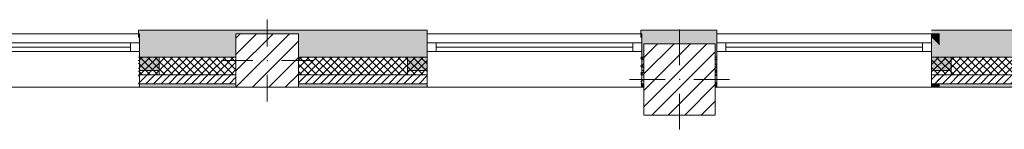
# Model space of a CAD drawing. Header units: millimetres. Extents: x -40968 to 13979, y -19284 to 4746.
# Tile 4 of 113: x -22741 to -17234, y -12575 to -11960. Entities that reach past the tile are written whole.
import ezdxf

# ---------------------------------------------------------------- set-up
doc = ezdxf.new("R2010")
doc.units = ezdxf.units.MM
doc.header["$MEASUREMENT"] = 0
doc.linetypes.add('Wipeout_Contour', pattern=[1000, 0, -1000])
for name, color, linetype in [('10_ESTR_Pilars', 7, 'Continuous'), ('12_FAÇ_Façana', 7, 'Continuous'), ('Ventanas Archicad', 7, 'Continuous')]:
    doc.layers.add(name, color=color, linetype=linetype)
for name, color, linetype, lineweight in [('10_ESTR_Pilars_Pluma_Nº__20', 1, 'Continuous', 5), ('10_ESTR_Pilars_Pluma_Nº__28', 7, 'Continuous', 20), ('10_ESTR_Pilars_Pluma_Nº__42', 8, 'Continuous', 25), ('12_FAÇ_Façana_Pluma_Nº__2', 8, 'Continuous', 5), ('12_FAÇ_Façana_Pluma_Nº__7', 7, 'Continuous', 5), ('Ventanas Archicad_Pluma_Nº__7', 7, 'Continuous', 5)]:
    doc.layers.add(name, color=color, linetype=linetype, lineweight=lineweight)
for name, color, linetype, lineweight, true_color in [('12_FAÇ_Façana_Pluma_Nº__102', 7, 'Continuous', 5, 0xcccccc), ('12_FAÇ_Façana_Pluma_Nº__174', 7, 'Continuous', 13, 0xe4ad2c), ('12_FAÇ_Façana_Pluma_Nº__176', 7, 'Continuous', 15, 0x93a0c6), ('12_FAÇ_Façana_Pluma_Nº__43', 7, 'Continuous', 5, 0xa4a4a6), ('Ventanas Archicad_Pluma_Nº__23', 7, 'Continuous', 5, 0xa4a4a6), ('Ventanas Archicad_Pluma_Nº__3', 7, 'Continuous', 5, 0xa4a4a4), ('Ventanas Archicad_Pluma_Nº__43', 7, 'Continuous', 5, 0xa4a4a6)]:
    doc.layers.add(name, color=color, linetype=linetype, lineweight=lineweight, true_color=true_color)
pattern_1 = [(45, (0, 0), (-21.213203, 21.213203), [])]
pattern_2 = [(45, (0, 0), (-21.213203, 21.213203), []), (135, (0, 0), (21.213203, 21.213203), [])]
pattern_3 = [(0, (0, 0), (0, 75), [0, -75])]
pattern_4 = [(45, (0, 0), (-45.96194, 45.96194), [])]

# ---------------------------------------------------------------- blocks, each defined once
blk = doc.blocks.new('Muro_25_1', base_point=(-14286.1, -12339))
at = {"layer": '12_FAÇ_Façana_Pluma_Nº__102', "linetype": 'Continuous', "lineweight": 0, "true_color": 0xe5e5e5}
for points in [[(-15706.1, -12019), (-17641.1, -12019), (-17641.1, -12169), (-15706.1, -12169)], [(-15706.1, -12169), (-15616.1, -12169), (-15616.1, -12019), (-15706.1, -12019)], [(-15616.1, -12169), (-14286.1, -12169), (-14286.1, -12019), (-15616.1, -12019)]]:
    blk.add_hatch(color=254, dxfattribs=at).paths.add_polyline_path(points)
at = {"layer": '12_FAÇ_Façana_Pluma_Nº__174', "linetype": 'Continuous', "lineweight": 13, "true_color": 0xe4ad2c}
h = blk.add_hatch(dxfattribs=at)
h.set_pattern_fill('SATE_Aislamiento_0001', color=42, style=0, pattern_type=2)
h.set_pattern_definition(pattern_2)
h.paths.add_polyline_path([(-15706.1, -12169), (-17641.1, -12169), (-17641.1, -12269), (-15706.1, -12269)])
h = blk.add_hatch(dxfattribs=at)
h.set_pattern_fill('SATE_Aislamiento_0001', color=42, style=0, pattern_type=2)
h.set_pattern_definition(pattern_2)
h.paths.add_polyline_path([(-15616.1, -12269), (-14286.1, -12269), (-14286.1, -12169), (-15616.1, -12169)])
at = {"layer": '12_FAÇ_Façana_Pluma_Nº__176', "linetype": 'Continuous', "lineweight": 0, "true_color": 0x495063}
for points in [[(-15716.1, -12319), (-17641.1, -12319), (-17641.1, -12339), (-15716.1, -12339)], [(-15716.1, -12339), (-15706.1, -12339), (-15706.1, -12319), (-15716.1, -12319)], [(-15616.1, -12339), (-15606.1, -12339), (-15606.1, -12319), (-15616.1, -12319)], [(-15606.1, -12339), (-14286.1, -12339), (-14286.1, -12319), (-15606.1, -12319)]]:
    blk.add_hatch(color=251, dxfattribs=at).paths.add_polyline_path(points)
at = {"layer": '12_FAÇ_Façana_Pluma_Nº__2', "linetype": 'Continuous', "lineweight": 5}
h = blk.add_hatch(dxfattribs=at)
h.set_pattern_fill('Ceramic_0001', color=8, style=0, pattern_type=2)
h.set_pattern_definition(pattern_1)
h.paths.add_polyline_path([(-15706.1, -12269), (-17641.1, -12269), (-17641.1, -12319), (-15706.1, -12319)])
h = blk.add_hatch(dxfattribs=at)
h.set_pattern_fill('Ceramic_0001', color=8, style=0, pattern_type=2)
h.set_pattern_definition(pattern_1)
h.paths.add_polyline_path([(-15616.1, -12319), (-14286.1, -12319), (-14286.1, -12269), (-15616.1, -12269)])
at = {"layer": '12_FAÇ_Façana_Pluma_Nº__7', "color": 7, "linetype": 'Continuous', "lineweight": 5}
for p, q in [((-17641.1, -12169), (-15706.1, -12169)), ((-15706.1, -12169), (-15706.1, -12269)), ((-15616.1, -12269), (-15616.1, -12169)), ((-15616.1, -12169), (-14286.1, -12169)), ((-17641.1, -12269), (-15706.1, -12269)), ((-15706.1, -12269), (-15706.1, -12319)), ((-15616.1, -12319), (-15616.1, -12269)), ((-15616.1, -12269), (-14286.1, -12269)), ((-17641.1, -12319), (-15706.1, -12319)), ((-15706.1, -12319), (-15706.1, -12339)), ((-15616.1, -12339), (-15616.1, -12319)), ((-15616.1, -12319), (-14286.1, -12319))]:
    blk.add_line(p, q, dxfattribs=at)
at = {"layer": '12_FAÇ_Façana_Pluma_Nº__7', "color": 7, "linetype": 'Continuous', "lineweight": 5, "flags": 128}
for points in [[(-14286.1, -12019), (-17641.1, -12019)], [(-14286.1, -12059), (-14286.1, -12019)], [(-17641.1, -12339), (-15716.1, -12339)], [(-15606.1, -12339), (-14286.1, -12339)]]:
    blk.add_lwpolyline(points, dxfattribs=at)
blk = doc.blocks.new('Muro_28_1', base_point=(-18841.1, -12339))
at = {"layer": '12_FAÇ_Façana_Pluma_Nº__102', "linetype": 'Continuous', "lineweight": 0, "true_color": 0xe5e5e5}
blk.add_hatch(color=254, dxfattribs=at).paths.add_polyline_path([(-19266.1, -12019), (-19266.1, -12169), (-19250.4, -12169), (-19250.4, -12094.6), (-18850.4, -12094.6), (-18850.4, -12169), (-18841.1, -12169), (-18841.1, -12019)])
at = {"layer": '12_FAÇ_Façana_Pluma_Nº__174', "linetype": 'Continuous', "lineweight": 13, "true_color": 0xe4ad2c}
h = blk.add_hatch(dxfattribs=at)
h.set_pattern_fill('SATE_Aislamiento_0001', color=42, style=0, pattern_type=2)
h.set_pattern_definition(pattern_2)
h.paths.add_polyline_path([(-19266.1, -12269), (-19250.4, -12269), (-19250.4, -12169), (-19266.1, -12169)])
h = blk.add_hatch(dxfattribs=at)
h.set_pattern_fill('SATE_Aislamiento_0001', color=42, style=0, pattern_type=2)
h.set_pattern_definition(pattern_2)
h.paths.add_polyline_path([(-18850.4, -12269), (-18841.1, -12269), (-18841.1, -12169), (-18850.4, -12169)])
at = {"layer": '12_FAÇ_Façana_Pluma_Nº__176', "linetype": 'Continuous', "lineweight": 0, "true_color": 0x495063}
for points in [[(-19266.1, -12339), (-19250.4, -12339), (-19250.4, -12319), (-19266.1, -12319)], [(-18850.4, -12339), (-18841.1, -12339), (-18841.1, -12319), (-18850.4, -12319)]]:
    blk.add_hatch(color=251, dxfattribs=at).paths.add_polyline_path(points)
at = {"layer": '12_FAÇ_Façana_Pluma_Nº__2', "linetype": 'Continuous', "lineweight": 5}
h = blk.add_hatch(dxfattribs=at)
h.set_pattern_fill('Ceramic_0001', color=8, style=0, pattern_type=2)
h.set_pattern_definition(pattern_1)
h.paths.add_polyline_path([(-19266.1, -12319), (-19250.4, -12319), (-19250.4, -12269), (-19266.1, -12269)])
h = blk.add_hatch(dxfattribs=at)
h.set_pattern_fill('Ceramic_0001', color=8, style=0, pattern_type=2)
h.set_pattern_definition(pattern_1)
h.paths.add_polyline_path([(-18850.4, -12319), (-18841.1, -12319), (-18841.1, -12269), (-18850.4, -12269)])
at = {"layer": '12_FAÇ_Façana_Pluma_Nº__7', "color": 7, "linetype": 'Continuous', "lineweight": 5}
for p, q in [((-19266.1, -12169), (-19250.4, -12169)), ((-18850.4, -12169), (-18841.1, -12169)), ((-19266.1, -12269), (-19250.4, -12269)), ((-18850.4, -12269), (-18841.1, -12269)), ((-19266.1, -12319), (-19250.4, -12319)), ((-18850.4, -12319), (-18841.1, -12319))]:
    blk.add_line(p, q, dxfattribs=at)
at = {"layer": '12_FAÇ_Façana_Pluma_Nº__7', "color": 7, "linetype": 'Continuous', "lineweight": 5, "flags": 128}
for points in [[(-18841.1, -12019), (-19266.1, -12019)], [(-19266.1, -12019), (-19266.1, -12059)], [(-18841.1, -12339), (-18841.1, -12019)], [(-19266.1, -12339), (-19250.4, -12339)], [(-18850.4, -12339), (-18841.1, -12339)]]:
    blk.add_lwpolyline(points, dxfattribs=at)
blk = doc.blocks.new('Muro_29_1', base_point=(-20461.1, -12339))
at = {"layer": '12_FAÇ_Façana_Pluma_Nº__102', "linetype": 'Continuous', "lineweight": 0, "true_color": 0xe5e5e5}
blk.add_hatch(color=254, dxfattribs=at).paths.add_polyline_path([(-22076.1, -12019), (-22076.1, -12169), (-21531.2, -12169), (-21531.2, -12039.6), (-21181.2, -12039.6), (-21181.2, -12169), (-20461.1, -12169), (-20461.1, -12019)])
at = {"layer": '12_FAÇ_Façana_Pluma_Nº__174', "linetype": 'Continuous', "lineweight": 13, "true_color": 0xe4ad2c}
h = blk.add_hatch(dxfattribs=at)
h.set_pattern_fill('SATE_Aislamiento_0001', color=42, style=0, pattern_type=2)
h.set_pattern_definition(pattern_2)
h.paths.add_polyline_path([(-22076.1, -12269), (-21531.2, -12269), (-21531.2, -12169), (-22076.1, -12169)])
h = blk.add_hatch(dxfattribs=at)
h.set_pattern_fill('SATE_Aislamiento_0001', color=42, style=0, pattern_type=2)
h.set_pattern_definition(pattern_2)
h.paths.add_polyline_path([(-21181.2, -12269), (-20461.1, -12269), (-20461.1, -12169), (-21181.2, -12169)])
at = {"layer": '12_FAÇ_Façana_Pluma_Nº__176', "linetype": 'Continuous', "lineweight": 0, "true_color": 0x495063}
for points in [[(-21531.2, -12319), (-22076.1, -12319), (-22076.1, -12339), (-21531.2, -12339)], [(-20461.1, -12319), (-21181.2, -12319), (-21181.2, -12339), (-20461.1, -12339)]]:
    blk.add_hatch(color=251, dxfattribs=at).paths.add_polyline_path(points)
at = {"layer": '12_FAÇ_Façana_Pluma_Nº__2', "linetype": 'Continuous', "lineweight": 5}
h = blk.add_hatch(dxfattribs=at)
h.set_pattern_fill('Ceramic_0001', color=8, style=0, pattern_type=2)
h.set_pattern_definition(pattern_1)
h.paths.add_polyline_path([(-22076.1, -12319), (-21531.2, -12319), (-21531.2, -12269), (-22076.1, -12269)])
h = blk.add_hatch(dxfattribs=at)
h.set_pattern_fill('Ceramic_0001', color=8, style=0, pattern_type=2)
h.set_pattern_definition(pattern_1)
h.paths.add_polyline_path([(-21181.2, -12319), (-20461.1, -12319), (-20461.1, -12269), (-21181.2, -12269)])
at = {"layer": '12_FAÇ_Façana_Pluma_Nº__7', "color": 7, "linetype": 'Continuous', "lineweight": 5}
for p, q in [((-22076.1, -12169), (-21531.2, -12169)), ((-21181.2, -12169), (-20461.1, -12169)), ((-22076.1, -12269), (-21531.2, -12269)), ((-21181.2, -12269), (-20461.1, -12269)), ((-22076.1, -12319), (-21531.2, -12319)), ((-21181.2, -12319), (-20461.1, -12319))]:
    blk.add_line(p, q, dxfattribs=at)
at = {"layer": '12_FAÇ_Façana_Pluma_Nº__7', "color": 7, "linetype": 'Continuous', "lineweight": 5, "flags": 128}
for points in [[(-20461.1, -12019), (-22076.1, -12019)], [(-22076.1, -12019), (-22076.1, -12059)], [(-20461.1, -12059), (-20461.1, -12019)], [(-22076.1, -12339), (-21531.2, -12339)], [(-21181.2, -12339), (-20461.1, -12339)]]:
    blk.add_lwpolyline(points, dxfattribs=at)
blk = doc.blocks.new('Ventana Vertical Multi-Faja 27_9')
at = {"layer": 'Ventanas Archicad_Pluma_Nº__23', "color": 253, "linetype": 'Continuous', "lineweight": 5, "true_color": 0xa4a4a6}
for p, q in [((-600, 0), (-550, 0)), ((-550, 0), (-550, -50)), ((550, -50), (550, 0)), ((550, 0), (600, 0)), ((-550, -50), (-600, -50)), ((600, -50), (550, -50))]:
    blk.add_line(p, q, dxfattribs=at)
at = {"layer": 'Ventanas Archicad_Pluma_Nº__3', "color": 253, "linetype": 'Continuous', "lineweight": 5, "true_color": 0xa4a4a4}
for p, q in [((-600, 50), (600, 50)), ((-550, 0), (550, 0)), ((-550, -25), (550, -25)), ((550, -50), (-550, -50)), ((-600, -250), (600, -250))]:
    blk.add_line(p, q, dxfattribs=at)
at = {"layer": 'Ventanas Archicad_Pluma_Nº__43', "color": 253, "linetype": 'Continuous', "lineweight": 5, "true_color": 0xa4a4a6}
for p, q in [((-600, -180), (-600, -155)), ((600, -180), (600, -155))]:
    blk.add_line(p, q, dxfattribs=at)
at = {"layer": 'Ventanas Archicad_Pluma_Nº__7', "color": 7, "linetype": 'Continuous', "lineweight": 5}
for p, q in [((-600, 50), (-600, 30)), ((-600, 30), (-600, 0)), ((-600, 30), (-600, 0)), ((-600, 0), (-600, -50)), ((-600, 0), (-600, -50)), ((-600, 0), (-600, -50)), ((-600, 0), (-600, -50)), ((600, 50), (600, 30)), ((600, 30), (600, 0)), ((600, 30), (600, 0)), ((600, 0), (600, -50)), ((600, 0), (600, -50)), ((600, 0), (600, -50)), ((600, 0), (600, -50)), ((-600, -50), (-600, -80)), ((-600, -50), (-600, -80)), ((600, -50), (600, -80)), ((600, -50), (600, -80)), ((-600, -80), (-600, -155)), ((-600, -80), (-600, -155)), ((600, -80), (600, -155)), ((600, -80), (600, -155)), ((-600, -180), (-600, -230)), ((600, -180), (600, -230)), ((-600, -230), (-600, -250)), ((600, -230), (600, -250))]:
    blk.add_line(p, q, dxfattribs=at)
blk = doc.blocks.new('Muro_30_1', base_point=(-19266.1, -12339))
at = {"layer": '12_FAÇ_Façana', "linetype": 'Continuous', "lineweight": 0, "true_color": 0x000000}
h = blk.add_hatch(dxfattribs=at)
h.set_pattern_fill('Yeso_0001', color=18, style=0, pattern_type=2)
h.set_pattern_definition(pattern_3)
h.paths.add_polyline_path([(-20461.1, -12269), (-20461.1, -12244), (-20571.1, -12244), (-20571.1, -12269)])
h = blk.add_hatch(dxfattribs=at)
h.set_pattern_fill('Yeso_0001', color=18, style=0, pattern_type=2)
h.set_pattern_definition(pattern_3)
h.paths.add_polyline_path([(-19261.1, -12269), (-19151.1, -12269), (-19151.1, -12244), (-19261.1, -12244)])
at = {"layer": '12_FAÇ_Façana_Pluma_Nº__102', "linetype": 'Continuous', "lineweight": 0, "true_color": 0xe5e5e5}
for points in [[(-20571.1, -12169), (-20571.1, -12244), (-20461.1, -12244), (-20461.1, -12059)], [(-19151.1, -12169), (-19261.1, -12059), (-19261.1, -12244), (-19151.1, -12244)]]:
    blk.add_hatch(color=254, dxfattribs=at).paths.add_polyline_path(points)
at = {"layer": '12_FAÇ_Façana_Pluma_Nº__43', "color": 253, "linetype": 'Continuous', "lineweight": 5, "true_color": 0xa4a4a6}
for p, q in [((-20571.1, -12244), (-20571.1, -12269)), ((-20461.1, -12244), (-20571.1, -12244)), ((-20571.1, -12269), (-20461.1, -12269)), ((-20461.1, -12269), (-20461.1, -12244)), ((-19261.1, -12269), (-19261.1, -12244)), ((-19261.1, -12244), (-19151.1, -12244)), ((-19151.1, -12269), (-19261.1, -12269)), ((-19151.1, -12244), (-19151.1, -12269))]:
    blk.add_line(p, q, dxfattribs=at)
at = {"layer": '12_FAÇ_Façana_Pluma_Nº__7', "color": 7, "linetype": 'Continuous', "lineweight": 5}
for p, q in [((-20461.1, -12039), (-20461.1, -12059)), ((-20461.1, -12059), (-20461.1, -12089)), ((-20461.1, -12059), (-20461.1, -12089)), ((-19261.1, -12039), (-19261.1, -12059)), ((-19261.1, -12059), (-19261.1, -12089)), ((-19261.1, -12059), (-19261.1, -12089)), ((-20461.1, -12089), (-20461.1, -12139)), ((-20461.1, -12089), (-20461.1, -12139)), ((-19261.1, -12089), (-19261.1, -12139)), ((-19261.1, -12089), (-19261.1, -12139)), ((-20571.1, -12169), (-20571.1, -12244)), ((-20461.1, -12139), (-20461.1, -12169)), ((-20461.1, -12139), (-20461.1, -12169)), ((-20461.1, -12169), (-20461.1, -12244)), ((-20461.1, -12169), (-20461.1, -12244)), ((-19261.1, -12139), (-19261.1, -12169)), ((-19261.1, -12139), (-19261.1, -12169)), ((-19261.1, -12169), (-19261.1, -12244)), ((-19261.1, -12169), (-19261.1, -12244)), ((-19151.1, -12169), (-19151.1, -12244)), ((-20461.1, -12269), (-20461.1, -12319)), ((-19261.1, -12269), (-19261.1, -12319)), ((-20461.1, -12319), (-20461.1, -12339)), ((-19261.1, -12319), (-19261.1, -12339))]:
    blk.add_line(p, q, dxfattribs=at)
at = {"layer": 'Ventanas Archicad', "color": 253, "linetype": 'Continuous', "lineweight": 5, "true_color": 0xa4a4a6, "zscale": 1000}
blk.add_blockref('Ventana Vertical Multi-Faja 27_9', (-19861.1, -12089), dxfattribs=at)
blk = doc.blocks.new('Muro_31_1', base_point=(-17595.4, -12339))
at = {"layer": '12_FAÇ_Façana', "linetype": 'Continuous', "lineweight": 0, "true_color": 0x000000}
h = blk.add_hatch(dxfattribs=at)
h.set_pattern_fill('Yeso_0001', color=18, style=0, pattern_type=2)
h.set_pattern_definition(pattern_3)
h.paths.add_polyline_path([(-18841.1, -12269), (-18841.1, -12244), (-18951.1, -12244), (-18951.1, -12269)])
h = blk.add_hatch(dxfattribs=at)
h.set_pattern_fill('Yeso_0001', color=18, style=0, pattern_type=2)
h.set_pattern_definition(pattern_3)
h.paths.add_polyline_path([(-17641.1, -12269), (-17531.1, -12269), (-17531.1, -12244), (-17641.1, -12244)])
at = {"layer": '12_FAÇ_Façana_Pluma_Nº__102', "linetype": 'Continuous', "lineweight": 0, "true_color": 0xe5e5e5}
for points in [[(-18951.1, -12169), (-18951.1, -12244), (-18841.1, -12244), (-18841.1, -12059)], [(-17641.1, -12059), (-17595.4, -12104.7), (-17595.4, -12059)], [(-17531.1, -12169), (-17641.1, -12059), (-17641.1, -12244), (-17531.1, -12244)]]:
    blk.add_hatch(color=254, dxfattribs=at).paths.add_polyline_path(points)
at = {"layer": '12_FAÇ_Façana_Pluma_Nº__176', "linetype": 'Continuous', "lineweight": 0, "true_color": 0x495063}
for points in [[(-17595.4, -12039), (-17641.1, -12039), (-17641.1, -12059), (-17595.4, -12059)], [(-17641.1, -12339), (-17595.4, -12339), (-17595.4, -12319), (-17641.1, -12319)]]:
    blk.add_hatch(color=251, dxfattribs=at).paths.add_polyline_path(points)
at = {"layer": '12_FAÇ_Façana_Pluma_Nº__2', "linetype": 'Continuous', "lineweight": 5}
h = blk.add_hatch(dxfattribs=at)
h.set_pattern_fill('Ceramic_0001', color=8, style=0, pattern_type=2)
h.set_pattern_definition(pattern_1)
h.paths.add_polyline_path([(-17641.1, -12269), (-17641.1, -12319), (-17595.4, -12319), (-17595.4, -12269)])
at = {"layer": '12_FAÇ_Façana_Pluma_Nº__43', "color": 253, "linetype": 'Continuous', "lineweight": 5, "true_color": 0xa4a4a6}
for p, q in [((-18951.1, -12244), (-18951.1, -12269)), ((-18841.1, -12244), (-18951.1, -12244)), ((-18951.1, -12269), (-18841.1, -12269)), ((-18841.1, -12269), (-18841.1, -12244)), ((-17641.1, -12269), (-17641.1, -12244)), ((-17641.1, -12244), (-17531.1, -12244)), ((-17531.1, -12269), (-17641.1, -12269)), ((-17531.1, -12244), (-17531.1, -12269))]:
    blk.add_line(p, q, dxfattribs=at)
at = {"layer": '12_FAÇ_Façana_Pluma_Nº__7', "color": 7, "linetype": 'Continuous', "lineweight": 5}
for p, q in [((-18841.1, -12039), (-18841.1, -12059)), ((-18841.1, -12059), (-18841.1, -12089)), ((-18841.1, -12059), (-18841.1, -12089)), ((-17641.1, -12039), (-17641.1, -12059)), ((-17595.4, -12059), (-17641.1, -12059)), ((-17641.1, -12059), (-17641.1, -12089)), ((-17641.1, -12059), (-17641.1, -12089)), ((-18841.1, -12089), (-18841.1, -12139)), ((-18841.1, -12089), (-18841.1, -12139)), ((-17641.1, -12089), (-17641.1, -12139)), ((-17641.1, -12089), (-17641.1, -12139)), ((-18951.1, -12169), (-18951.1, -12244)), ((-18841.1, -12139), (-18841.1, -12169)), ((-18841.1, -12139), (-18841.1, -12169)), ((-18841.1, -12169), (-18841.1, -12244)), ((-18841.1, -12169), (-18841.1, -12244)), ((-17641.1, -12139), (-17641.1, -12169)), ((-17641.1, -12139), (-17641.1, -12169)), ((-17641.1, -12169), (-17641.1, -12244)), ((-17641.1, -12169), (-17641.1, -12244)), ((-17531.1, -12169), (-17531.1, -12244)), ((-18841.1, -12269), (-18841.1, -12319)), ((-17641.1, -12269), (-17641.1, -12319)), ((-18841.1, -12319), (-18841.1, -12339)), ((-17641.1, -12319), (-17595.4, -12319)), ((-17641.1, -12319), (-17641.1, -12339))]:
    blk.add_line(p, q, dxfattribs=at)
at = {"layer": '12_FAÇ_Façana_Pluma_Nº__7', "color": 7, "linetype": 'Continuous', "lineweight": 5, "flags": 128}
for points in [[(-17595.4, -12039), (-17641.1, -12039)], [(-17641.1, -12339), (-17595.4, -12339)]]:
    blk.add_lwpolyline(points, dxfattribs=at)
at = {"layer": 'Ventanas Archicad', "color": 253, "linetype": 'Continuous', "lineweight": 5, "true_color": 0xa4a4a6, "zscale": 1000}
blk.add_blockref('Ventana Vertical Multi-Faja 27_9', (-18241.1, -12089), dxfattribs=at)
blk = doc.blocks.new('Ventana Vertical Multi-Faja 27_10')
at = {"layer": 'Ventanas Archicad_Pluma_Nº__23', "color": 253, "linetype": 'Continuous', "lineweight": 5, "true_color": 0xa4a4a6}
for p, q in [((-600, 0), (-550, 0)), ((-550, 0), (-550, -50)), ((550, -50), (550, 0)), ((550, 0), (600, 0)), ((-550, -50), (-600, -50)), ((600, -50), (550, -50))]:
    blk.add_line(p, q, dxfattribs=at)
at = {"layer": 'Ventanas Archicad_Pluma_Nº__3', "color": 253, "linetype": 'Continuous', "lineweight": 5, "true_color": 0xa4a4a4}
for p, q in [((-600, 50), (600, 50)), ((-550, 0), (550, 0)), ((-550, -25), (550, -25)), ((550, -50), (-550, -50)), ((-600, -250), (600, -250))]:
    blk.add_line(p, q, dxfattribs=at)
at = {"layer": 'Ventanas Archicad_Pluma_Nº__43', "color": 253, "linetype": 'Continuous', "lineweight": 5, "true_color": 0xa4a4a6}
for p, q in [((-600, -180), (-600, -155)), ((600, -180), (600, -155))]:
    blk.add_line(p, q, dxfattribs=at)
at = {"layer": 'Ventanas Archicad_Pluma_Nº__7', "color": 7, "linetype": 'Continuous', "lineweight": 5}
for p, q in [((-600, 50), (-600, 30)), ((-600, 30), (-600, 0)), ((-600, 30), (-600, 0)), ((-600, 0), (-600, -50)), ((-600, 0), (-600, -50)), ((-600, 0), (-600, -50)), ((-600, 0), (-600, -50)), ((600, 50), (600, 30)), ((600, 30), (600, 0)), ((600, 30), (600, 0)), ((600, 0), (600, -50)), ((600, 0), (600, -50)), ((600, 0), (600, -50)), ((600, 0), (600, -50)), ((-600, -50), (-600, -80)), ((-600, -50), (-600, -80)), ((600, -50), (600, -80)), ((600, -50), (600, -80)), ((-600, -80), (-600, -155)), ((-600, -80), (-600, -155)), ((600, -80), (600, -155)), ((600, -80), (600, -155)), ((-600, -180), (-600, -230)), ((600, -180), (600, -230)), ((-600, -230), (-600, -250)), ((600, -230), (600, -250))]:
    blk.add_line(p, q, dxfattribs=at)
blk = doc.blocks.new('Muro_33_1', base_point=(-22076.1, -12339))
at = {"layer": '12_FAÇ_Façana', "linetype": 'Continuous', "lineweight": 0, "true_color": 0x000000}
h = blk.add_hatch(dxfattribs=at)
h.set_pattern_fill('Yeso_0001', color=18, style=0, pattern_type=2)
h.set_pattern_definition(pattern_3)
h.paths.add_polyline_path([(-23271.1, -12269), (-23271.1, -12244), (-23381.1, -12244), (-23381.1, -12269)])
h = blk.add_hatch(dxfattribs=at)
h.set_pattern_fill('Yeso_0001', color=18, style=0, pattern_type=2)
h.set_pattern_definition(pattern_3)
h.paths.add_polyline_path([(-22071.1, -12269), (-21961.1, -12269), (-21961.1, -12244), (-22071.1, -12244)])
at = {"layer": '12_FAÇ_Façana_Pluma_Nº__102', "linetype": 'Continuous', "lineweight": 0, "true_color": 0xe5e5e5}
for points in [[(-23381.1, -12169), (-23381.1, -12244), (-23271.1, -12244), (-23271.1, -12059)], [(-21961.1, -12169), (-22071.1, -12059), (-22071.1, -12244), (-21961.1, -12244)]]:
    blk.add_hatch(color=254, dxfattribs=at).paths.add_polyline_path(points)
at = {"layer": '12_FAÇ_Façana_Pluma_Nº__43', "color": 253, "linetype": 'Continuous', "lineweight": 5, "true_color": 0xa4a4a6}
for p, q in [((-23381.1, -12244), (-23381.1, -12269)), ((-23271.1, -12244), (-23381.1, -12244)), ((-23381.1, -12269), (-23271.1, -12269)), ((-23271.1, -12269), (-23271.1, -12244)), ((-22071.1, -12269), (-22071.1, -12244)), ((-22071.1, -12244), (-21961.1, -12244)), ((-21961.1, -12269), (-22071.1, -12269)), ((-21961.1, -12244), (-21961.1, -12269))]:
    blk.add_line(p, q, dxfattribs=at)
at = {"layer": '12_FAÇ_Façana_Pluma_Nº__7', "color": 7, "linetype": 'Continuous', "lineweight": 5}
for p, q in [((-23271.1, -12039), (-23271.1, -12059)), ((-23271.1, -12059), (-23271.1, -12089)), ((-23271.1, -12059), (-23271.1, -12089)), ((-22071.1, -12039), (-22071.1, -12059)), ((-22071.1, -12059), (-22071.1, -12089)), ((-22071.1, -12059), (-22071.1, -12089)), ((-23271.1, -12089), (-23271.1, -12139)), ((-23271.1, -12089), (-23271.1, -12139)), ((-22071.1, -12089), (-22071.1, -12139)), ((-22071.1, -12089), (-22071.1, -12139)), ((-23381.1, -12169), (-23381.1, -12244)), ((-23271.1, -12139), (-23271.1, -12169)), ((-23271.1, -12139), (-23271.1, -12169)), ((-23271.1, -12169), (-23271.1, -12244)), ((-23271.1, -12169), (-23271.1, -12244)), ((-22071.1, -12139), (-22071.1, -12169)), ((-22071.1, -12139), (-22071.1, -12169)), ((-22071.1, -12169), (-22071.1, -12244)), ((-22071.1, -12169), (-22071.1, -12244)), ((-21961.1, -12169), (-21961.1, -12244)), ((-23271.1, -12269), (-23271.1, -12319)), ((-22071.1, -12269), (-22071.1, -12319)), ((-23271.1, -12319), (-23271.1, -12339)), ((-22071.1, -12319), (-22071.1, -12339))]:
    blk.add_line(p, q, dxfattribs=at)
at = {"layer": 'Ventanas Archicad', "color": 253, "linetype": 'Continuous', "lineweight": 5, "true_color": 0xa4a4a6, "zscale": 1000}
blk.add_blockref('Ventana Vertical Multi-Faja 27_10', (-22671.1, -12089), dxfattribs=at)
blk = doc.blocks.new('Pilar_18_1', base_point=(-19050.4, -12294.6))
at = {"color": 254, "linetype": 'Wipeout_Contour', "lineweight": 0, "ltscale": 90696.287386}
blk.add_wipeout([(-19250.4, -12494.6), (-18850.4, -12494.6), (-18850.4, -12094.6), (-19250.4, -12094.6)], dxfattribs=at).dxf.layer = '10_ESTR_Pilars'
at = {"layer": '10_ESTR_Pilars_Pluma_Nº__42', "linetype": 'Continuous', "lineweight": 25}
h = blk.add_hatch(dxfattribs=at)
h.set_pattern_fill('00_GCT_trama_45º_e1_400__05', color=8, style=0, pattern_type=2)
h.set_pattern_definition(pattern_4)
h.paths.add_polyline_path([(-19250.4, -12494.6), (-18850.4, -12494.6), (-18850.4, -12094.6), (-19250.4, -12094.6)])
at = {"layer": '10_ESTR_Pilars_Pluma_Nº__20', "color": 1, "linetype": 'Continuous', "lineweight": 5}
for p, q in [((-19050.4, -12214.6), (-19050.4, -12014.6)), ((-19130.4, -12294.6), (-19330.4, -12294.6)), ((-18970.4, -12294.6), (-18770.4, -12294.6)), ((-19050.4, -12374.6), (-19050.4, -12574.6))]:
    blk.add_line(p, q, dxfattribs=at)
blk.add_point((-19050.4, -12294.6), dxfattribs=at)
at = {"layer": '10_ESTR_Pilars_Pluma_Nº__28', "color": 7, "linetype": 'Continuous', "lineweight": 20, "flags": 128}
blk.add_lwpolyline([(-19250.4, -12494.6), (-18850.4, -12494.6), (-18850.4, -12094.6), (-19250.4, -12094.6)], close=True, dxfattribs=at)
blk = doc.blocks.new('Pilar_19_1', base_point=(-21356.2, -12189.3))
at = {"color": 254, "linetype": 'Wipeout_Contour', "lineweight": 0, "ltscale": 98361.821815}
blk.add_wipeout([(-21531.2, -12339), (-21181.2, -12339), (-21181.2, -12039.6), (-21531.2, -12039.6)], dxfattribs=at).dxf.layer = '10_ESTR_Pilars'
at = {"layer": '10_ESTR_Pilars_Pluma_Nº__42', "linetype": 'Continuous', "lineweight": 25}
h = blk.add_hatch(dxfattribs=at)
h.set_pattern_fill('00_GCT_trama_45º_e1_400__05', color=8, style=0, pattern_type=2)
h.set_pattern_definition(pattern_4)
h.paths.add_polyline_path([(-21531.2, -12339), (-21181.2, -12339), (-21181.2, -12039.6), (-21531.2, -12039.6)])
at = {"layer": '10_ESTR_Pilars_Pluma_Nº__20', "color": 1, "linetype": 'Continuous', "lineweight": 5}
for p, q in [((-21356.2, -12109.3), (-21356.2, -11959.6)), ((-21436.2, -12189.3), (-21611.2, -12189.3)), ((-21276.2, -12189.3), (-21101.2, -12189.3)), ((-21356.2, -12269.3), (-21356.2, -12419))]:
    blk.add_line(p, q, dxfattribs=at)
blk.add_point((-21356.2, -12189.3), dxfattribs=at)
at = {"layer": '10_ESTR_Pilars_Pluma_Nº__28', "color": 7, "linetype": 'Continuous', "lineweight": 20, "flags": 128}
blk.add_lwpolyline([(-21531.2, -12339), (-21181.2, -12339), (-21181.2, -12039.6), (-21531.2, -12039.6)], close=True, dxfattribs=at)

msp = doc.modelspace()

# ---------------------------------------------------------------- block references
at = {"layer": '12_FAÇ_Façana', "color": 7, "lineweight": 20}
for name, p in [('Muro_33_1', (-22076.1, -12339)), ('Muro_29_1', (-20461.1, -12339)), ('Muro_30_1', (-19266.1, -12339)), ('Muro_28_1', (-18841.1, -12339)), ('Muro_31_1', (-17595.4, -12339)), ('Muro_25_1', (-14286.1, -12339))]:
    msp.add_blockref(name, p, dxfattribs=at)

# ---------------------------------------------------------------- next in the draw order: block references
at = {"layer": '10_ESTR_Pilars', "color": 7, "lineweight": 20}
for name, p in [('Pilar_19_1', (-21356.2, -12189.3)), ('Pilar_18_1', (-19050.4, -12294.6))]:
    msp.add_blockref(name, p, dxfattribs=at)

doc.saveas('drawing.dxf')
